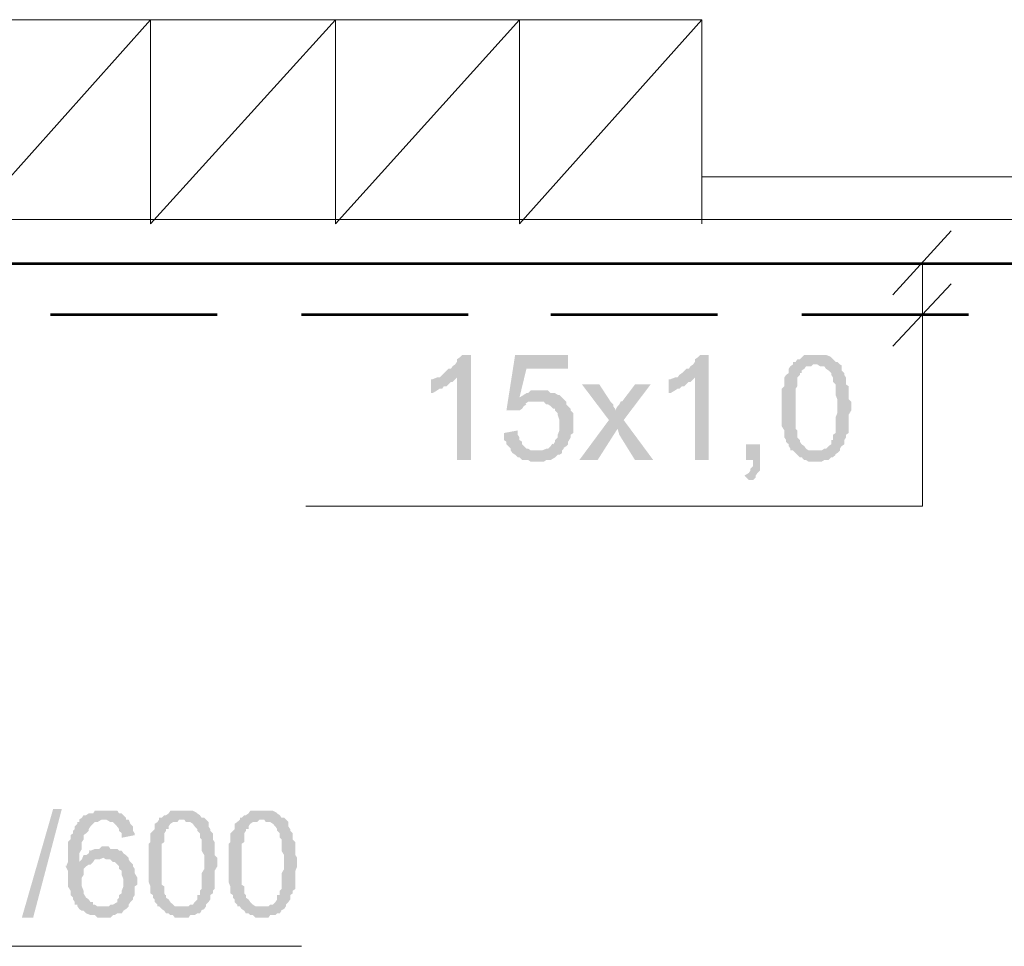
# Model space of a CAD drawing. Header units: millimetres. Extents: x 16 to 647, y 3 to 417.
# Tile 40 of 80: x 181 to 200, y 249 to 267. Entities that reach past the tile are written whole.
import ezdxf

# ---------------------------------------------------------------- set-up
doc = ezdxf.new("R2010")
doc.units = ezdxf.units.MM
doc.header["$MEASUREMENT"] = 0
doc.layers.get('0').update_dxf_attribs({"linetype": 'CONTINUOUS'})

msp = doc.modelspace()

# ---------------------------------------------------------------- hatches: boundary and pattern name
for points in [[(189.677, 260.182), (189.512, 260.182), (189.462, 260.132), (189.412, 260.099), (189.412, 260.05), (189.379, 260), (189.33, 259.967), (189.296, 259.917), (189.247, 259.917), (189.214, 259.884), (189.164, 259.835), (189.131, 259.801), (189.081, 259.752), (189.412, 259.752), (189.412, 258.18), (189.677, 258.18)], [(191.53, 260.182), (190.521, 260.182), (190.355, 259.123), (190.604, 259.123), (190.653, 259.156), (190.686, 259.206), (190.736, 259.239), (190.719, 259.255), (190.769, 259.289), (190.951, 259.289), (191.447, 259.338), (191.414, 259.371), (190.604, 259.371), (190.736, 259.917), (191.53, 259.917)], [(194.21, 260.182), (194.045, 260.182), (193.995, 260.132), (193.946, 260.099), (193.946, 260.05), (193.913, 260), (193.863, 259.967), (193.83, 259.917), (193.78, 259.917), (193.747, 259.884), (193.698, 259.835), (193.648, 259.801), (193.615, 259.752), (193.946, 259.752), (193.946, 258.18), (194.21, 258.18)], [(196.246, 260.182), (196.03, 260.182), (195.981, 260.132), (195.948, 260.099), (195.898, 260.099), (195.865, 260.05), (195.815, 260.05), (195.815, 260), (196.279, 260), (196.328, 259.967), (196.411, 259.967), (196.444, 259.917), (196.494, 259.884), (196.543, 259.835), (196.543, 259.801), (196.576, 259.752), (196.576, 259.669), (196.626, 259.619), (196.626, 259.421), (196.659, 259.338), (196.659, 259.156), (196.659, 259.073), (196.626, 258.991), (196.626, 258.693), (196.576, 258.66), (196.576, 258.561), (196.543, 258.561), (196.543, 258.478), (196.494, 258.445), (196.444, 258.395), (196.411, 258.395), (196.361, 258.362), (195.815, 258.362), (195.865, 258.312), (195.898, 258.279), (195.948, 258.23), (195.981, 258.23), (196.03, 258.18), (196.064, 258.18), (196.113, 258.147), (196.361, 258.147), (196.411, 258.18), (196.494, 258.18), (196.543, 258.23), (196.576, 258.23), (196.626, 258.279), (196.61, 258.279), (196.659, 258.312), (196.709, 258.362), (196.709, 258.395), (196.742, 258.445), (196.792, 258.478), (196.792, 258.561), (196.825, 258.61), (196.825, 258.66), (196.874, 258.693), (196.874, 259.04), (196.924, 259.123), (196.924, 259.289), (196.874, 259.338), (196.874, 259.586), (196.825, 259.619), (196.825, 259.752), (196.792, 259.801), (196.792, 259.835), (196.742, 259.884), (196.742, 259.967), (196.742, 259.983), (196.709, 260), (196.659, 260.05), (196.626, 260.05), (196.576, 260.099), (196.543, 260.132), (196.527, 260.149), (196.444, 260.182), (196.328, 260.182)], [(195.815, 260), (195.766, 259.967), (195.733, 259.917), (195.733, 259.835), (195.683, 259.801), (195.65, 259.752), (195.65, 259.586), (195.6, 259.537), (195.6, 258.825), (195.65, 258.743), (195.65, 258.61), (195.683, 258.561), (195.683, 258.527), (195.733, 258.478), (195.733, 258.445), (195.766, 258.395), (195.766, 258.362), (196.246, 258.362), (196.113, 258.362), (196.064, 258.395), (196.03, 258.445), (195.981, 258.478), (195.948, 258.527), (195.948, 258.561), (195.931, 258.577), (195.898, 258.61), (195.898, 258.743), (195.865, 258.776), (195.865, 259.537), (195.898, 259.586), (195.898, 259.752), (195.948, 259.801), (195.948, 259.835), (195.981, 259.835), (195.981, 259.884), (196.03, 259.917), (196.064, 259.967), (196.163, 259.967), (196.196, 260), (196.246, 260)], [(189.081, 259.752), (189.032, 259.752), (188.949, 259.719), (188.916, 259.719), (188.916, 259.454), (188.949, 259.454), (189.032, 259.504), (189.081, 259.537), (189.131, 259.537), (189.164, 259.586), (189.214, 259.586), (189.247, 259.619), (189.296, 259.669), (189.33, 259.669), (189.379, 259.719), (189.412, 259.752)], [(193.615, 259.752), (193.565, 259.752), (193.482, 259.719), (193.449, 259.719), (193.449, 259.454), (193.482, 259.454), (193.565, 259.504), (193.615, 259.537), (193.648, 259.537), (193.698, 259.586), (193.747, 259.586), (193.78, 259.619), (193.83, 259.669), (193.863, 259.669), (193.913, 259.719), (193.946, 259.752)], [(190.984, 259.504), (190.819, 259.504), (190.769, 259.454), (190.736, 259.454), (190.686, 259.421), (190.604, 259.371), (191.414, 259.371), (191.365, 259.421), (191.332, 259.421), (191.282, 259.454), (191.199, 259.454), (191.15, 259.504), (191.067, 259.504)], [(192.126, 259.619), (191.795, 259.619), (192.308, 258.941), (192.473, 258.776), (192.506, 258.66), (192.804, 258.18), (193.152, 258.18), (192.589, 258.941), (192.424, 259.123), (192.424, 259.156), (192.39, 259.206), (192.39, 259.239), (192.341, 259.289)], [(193.102, 259.619), (192.804, 259.619), (192.556, 259.289), (192.539, 259.305), (192.506, 259.239), (192.473, 259.206), (192.424, 259.123), (192.589, 258.941)], [(191.447, 259.338), (190.951, 259.289), (191.067, 259.289), (191.116, 259.239), (191.15, 259.239), (191.199, 259.206), (191.249, 259.156), (191.282, 259.156), (191.282, 259.123), (191.332, 259.073), (191.332, 259.04), (191.365, 258.941), (191.365, 258.743), (191.332, 258.66), (191.332, 258.61), (191.282, 258.561), (191.282, 258.527), (191.249, 258.478), (191.232, 258.494), (191.199, 258.445), (191.15, 258.395), (191.116, 258.395), (191.034, 258.362), (190.951, 258.362), (191.414, 258.362), (191.447, 258.395), (191.447, 258.412), (191.497, 258.445), (191.53, 258.478), (191.53, 258.527), (191.58, 258.61), (191.58, 258.66), (191.629, 258.693), (191.629, 259.073), (191.58, 259.123), (191.58, 259.156), (191.53, 259.206), (191.497, 259.239), (191.497, 259.289)], [(192.308, 258.941), (191.745, 258.18), (192.093, 258.18), (192.473, 258.776)], [(190.57, 258.743), (190.306, 258.693), (190.306, 258.561), (190.355, 258.527), (190.355, 258.478), (190.388, 258.445), (190.438, 258.395), (190.438, 258.362), (190.471, 258.312), (190.521, 258.279), (190.57, 258.23), (190.604, 258.23), (190.653, 258.18), (190.769, 258.18), (190.819, 258.147), (191.067, 258.147), (191.116, 258.18), (191.199, 258.18), (191.282, 258.23), (191.332, 258.279), (191.365, 258.279), (191.414, 258.312), (191.414, 258.362), (190.819, 258.362), (190.769, 258.395), (190.736, 258.395), (190.686, 258.445), (190.653, 258.478), (190.653, 258.527), (190.604, 258.561), (190.604, 258.61), (190.57, 258.66)], [(195.187, 258.478), (194.922, 258.478), (194.922, 258.18), (195.054, 258.18), (195.054, 258.064), (195.005, 258.015), (195.005, 257.981), (194.972, 257.932), (194.889, 257.882), (194.972, 257.799), (195.054, 257.799), (195.104, 257.849), (195.104, 257.882), (195.137, 257.932), (195.187, 257.981), (195.187, 258.18)], [(181.123, 249.461), (181.719, 251.529), (181.884, 251.529), (181.338, 249.461)], [(182.678, 251.496), (182.513, 251.496), (182.48, 251.446), (182.397, 251.446), (182.347, 251.413), (182.298, 251.413), (182.265, 251.363), (182.215, 251.33), (182.728, 251.33), (182.811, 251.281), (182.86, 251.281), (182.893, 251.248), (182.943, 251.198), (182.926, 251.214), (182.976, 251.148), (182.976, 251.115), (183.026, 251.066), (183.026, 250.983), (183.274, 251.032), (183.274, 251.066), (183.241, 251.115), (183.241, 251.198), (183.191, 251.248), (183.158, 251.33), (183.108, 251.33), (183.108, 251.363), (183.059, 251.413), (183.026, 251.446), (182.976, 251.446), (182.943, 251.496), (182.778, 251.496)], [(184.167, 251.496), (183.952, 251.496), (183.919, 251.446), (183.87, 251.413), (183.836, 251.413), (183.787, 251.363), (183.737, 251.363), (183.737, 251.33), (184.217, 251.33), (184.25, 251.281), (184.333, 251.281), (184.382, 251.248), (184.416, 251.198), (184.465, 251.148), (184.465, 251.115), (184.515, 251.066), (184.515, 250.983), (184.548, 250.95), (184.548, 250.735), (184.598, 250.652), (184.598, 250.47), (184.598, 250.387), (184.548, 250.304), (184.548, 250.007), (184.515, 249.974), (184.515, 249.891), (184.465, 249.891), (184.465, 249.808), (184.416, 249.758), (184.382, 249.709), (184.333, 249.709), (184.3, 249.676), (183.737, 249.676), (183.787, 249.626), (183.836, 249.593), (183.87, 249.543), (183.919, 249.543), (183.952, 249.51), (184.002, 249.51), (184.035, 249.461), (184.3, 249.461), (184.333, 249.51), (184.416, 249.51), (184.465, 249.543), (184.515, 249.543), (184.548, 249.593), (184.531, 249.593), (184.598, 249.626), (184.631, 249.676), (184.631, 249.709), (184.68, 249.758), (184.713, 249.808), (184.713, 249.891), (184.763, 249.924), (184.763, 249.974), (184.796, 250.007), (184.796, 250.354), (184.846, 250.437), (184.846, 250.602), (184.796, 250.652), (184.796, 250.9), (184.763, 250.95), (184.763, 251.066), (184.713, 251.115), (184.713, 251.148), (184.68, 251.198), (184.68, 251.281), (184.664, 251.297), (184.631, 251.33), (184.598, 251.363), (184.548, 251.363), (184.515, 251.413), (184.465, 251.446), (184.449, 251.463), (184.382, 251.496), (184.25, 251.496)], [(185.69, 251.496), (185.474, 251.496), (185.441, 251.446), (185.392, 251.413), (185.359, 251.413), (185.309, 251.363), (185.276, 251.363), (185.276, 251.33), (185.739, 251.33), (185.772, 251.281), (185.855, 251.281), (185.905, 251.248), (185.954, 251.198), (185.987, 251.148), (185.987, 251.115), (186.037, 251.066), (186.037, 250.983), (186.07, 250.95), (186.07, 250.735), (186.12, 250.652), (186.12, 250.47), (186.12, 250.387), (186.07, 250.304), (186.07, 250.007), (186.037, 249.974), (186.037, 249.891), (185.987, 249.891), (185.987, 249.808), (185.954, 249.758), (185.905, 249.709), (185.855, 249.709), (185.822, 249.676), (185.276, 249.676), (185.309, 249.626), (185.359, 249.593), (185.392, 249.543), (185.441, 249.543), (185.474, 249.51), (185.524, 249.51), (185.574, 249.461), (185.822, 249.461), (185.855, 249.51), (185.954, 249.51), (185.987, 249.543), (186.037, 249.543), (186.07, 249.593), (186.054, 249.593), (186.12, 249.626), (186.153, 249.676), (186.153, 249.709), (186.202, 249.758), (186.236, 249.808), (186.236, 249.891), (186.285, 249.924), (186.285, 249.974), (186.335, 250.007), (186.335, 250.354), (186.368, 250.437), (186.368, 250.602), (186.335, 250.652), (186.335, 250.9), (186.285, 250.95), (186.285, 251.066), (186.236, 251.115), (186.236, 251.148), (186.202, 251.198), (186.202, 251.281), (186.186, 251.297), (186.153, 251.33), (186.12, 251.363), (186.07, 251.363), (186.037, 251.413), (185.987, 251.446), (185.971, 251.463), (185.905, 251.496), (185.772, 251.496)], [(182.215, 251.33), (182.215, 251.281), (182.182, 251.281), (182.182, 251.248), (182.132, 251.198), (182.132, 251.148), (182.099, 251.115), (182.099, 251.066), (182.05, 251.032), (182.05, 250.95), (182, 250.9), (182, 250.52), (181.967, 250.437), (181.95, 250.453), (182, 250.354), (182, 250.056), (182.05, 249.974), (182.05, 249.891), (182.099, 249.841), (182.099, 249.808), (182.132, 249.758), (182.132, 249.709), (182.182, 249.709), (182.182, 249.676), (182.215, 249.626), (182.265, 249.593), (182.298, 249.593), (182.347, 249.543), (182.43, 249.51), (182.513, 249.51), (182.562, 249.461), (182.811, 249.461), (182.86, 249.51), (182.893, 249.51), (182.943, 249.543), (183.026, 249.543), (183.059, 249.593), (183.108, 249.626), (183.158, 249.676), (182.562, 249.676), (182.513, 249.709), (182.48, 249.709), (182.48, 249.758), (182.43, 249.758), (182.397, 249.808), (182.347, 249.841), (182.298, 249.924), (182.298, 249.974), (182.265, 250.056), (182.265, 250.222), (182.298, 250.271), (182.298, 250.387), (182.347, 250.437), (182.397, 250.47), (182.43, 250.47), (182.48, 250.52), (182.215, 250.52), (182.215, 250.685), (182.265, 250.768), (182.265, 250.9), (182.298, 250.95), (182.298, 251.032), (182.347, 251.066), (182.397, 251.115), (182.397, 251.148), (182.43, 251.198), (182.48, 251.248), (182.513, 251.281), (182.562, 251.281), (182.645, 251.33), (182.678, 251.33)], [(183.737, 251.33), (183.704, 251.281), (183.654, 251.248), (183.654, 251.148), (183.621, 251.115), (183.572, 251.066), (183.572, 250.9), (183.539, 250.867), (183.539, 250.139), (183.572, 250.056), (183.572, 249.924), (183.621, 249.891), (183.621, 249.841), (183.654, 249.808), (183.654, 249.758), (183.704, 249.709), (183.704, 249.676), (184.167, 249.676), (184.035, 249.676), (184.002, 249.709), (183.952, 249.758), (183.919, 249.808), (183.87, 249.841), (183.87, 249.891), (183.853, 249.891), (183.836, 249.924), (183.836, 250.056), (183.787, 250.089), (183.787, 250.867), (183.836, 250.9), (183.836, 251.066), (183.87, 251.115), (183.87, 251.148), (183.919, 251.148), (183.919, 251.198), (183.952, 251.248), (184.002, 251.281), (184.085, 251.281), (184.118, 251.33), (184.167, 251.33)], [(185.276, 251.33), (185.226, 251.281), (185.177, 251.248), (185.177, 251.148), (185.144, 251.115), (185.094, 251.066), (185.094, 250.9), (185.061, 250.867), (185.061, 250.139), (185.094, 250.056), (185.094, 249.924), (185.144, 249.891), (185.144, 249.841), (185.177, 249.808), (185.177, 249.758), (185.226, 249.709), (185.226, 249.676), (185.69, 249.676), (185.574, 249.676), (185.524, 249.709), (185.474, 249.758), (185.441, 249.808), (185.392, 249.841), (185.392, 249.891), (185.359, 249.924), (185.359, 250.056), (185.309, 250.089), (185.309, 250.867), (185.359, 250.9), (185.359, 251.066), (185.392, 251.115), (185.392, 251.148), (185.441, 251.148), (185.441, 251.198), (185.474, 251.248), (185.524, 251.281), (185.607, 251.281), (185.656, 251.33), (185.69, 251.33)], [(182.728, 250.817), (182.645, 250.817), (182.596, 250.768), (182.513, 250.768), (182.43, 250.735), (182.414, 250.751), (182.397, 250.685), (182.347, 250.652), (182.298, 250.652), (182.265, 250.569), (182.215, 250.52), (182.48, 250.52), (182.513, 250.569), (182.596, 250.569), (182.678, 250.602), (183.158, 250.602), (183.108, 250.652), (183.059, 250.685), (183.026, 250.735), (182.976, 250.735), (182.943, 250.768), (182.811, 250.768), (182.778, 250.817)], [(183.158, 250.602), (182.678, 250.602), (182.728, 250.569), (182.811, 250.569), (182.86, 250.52), (182.893, 250.52), (182.943, 250.47), (182.976, 250.437), (182.976, 250.387), (183.026, 250.354), (183.026, 250.271), (183.059, 250.189), (183.059, 250.056), (183.026, 249.974), (183.026, 249.924), (182.976, 249.891), (182.976, 249.841), (182.943, 249.808), (182.943, 249.758), (182.86, 249.709), (182.811, 249.709), (182.778, 249.676), (182.678, 249.676), (183.158, 249.676), (183.158, 249.709), (183.191, 249.758), (183.241, 249.808), (183.241, 249.841), (183.274, 249.891), (183.274, 250.056), (183.324, 250.089), (183.324, 250.222), (183.274, 250.304), (183.274, 250.387), (183.241, 250.437), (183.241, 250.47), (183.191, 250.52), (183.158, 250.569)]]:
    msp.add_hatch(color=7).paths.add_polyline_path(points)

# ---------------------------------------------------------------- linework, layer by layer
at = {"color": 252, "linetype": 'Continuous', "lineweight": 18, "true_color": 0x989898}
for points in [[(194.078, 266.569), (159.73, 266.569)], [(180.097, 262.68), (183.572, 266.569)], [(183.572, 266.569), (183.572, 262.68), (187.096, 266.569)], [(187.096, 266.569), (187.096, 262.68)], [(187.096, 262.68), (190.604, 266.569)], [(190.604, 266.569), (190.604, 262.68)], [(190.604, 262.68), (194.078, 266.569)], [(194.078, 266.569), (194.078, 262.68)], [(220.898, 263.574), (194.078, 263.574)], [(220.898, 262.763), (159.73, 262.763)]]:
    msp.add_lwpolyline(points, dxfattribs=at)
at = {"color": 7, "linetype": 'Continuous', "lineweight": 20}
for points in [[(197.718, 261.324), (198.827, 262.548)], [(198.281, 257.303), (198.281, 261.919)], [(197.718, 260.347), (198.827, 261.539)], [(198.281, 257.303), (186.533, 257.303)], [(168.582, 248.915), (186.451, 248.915), (186.451, 248.915)]]:
    msp.add_lwpolyline(points, dxfattribs=at)
at = {"color": 7, "linetype": 'Continuous', "lineweight": 53}
for points in [[(203.277, 261.919), (169.045, 261.919)], [(203.277, 261.919), (169.045, 261.919), (169.045, 261.919)], [(184.846, 260.943), (181.669, 260.943)], [(184.846, 260.943), (181.669, 260.943)], [(189.627, 260.943), (186.451, 260.943)], [(189.627, 260.943), (186.451, 260.943)], [(194.376, 260.943), (191.199, 260.943)], [(194.376, 260.943), (191.199, 260.943)], [(199.158, 260.943), (195.981, 260.943)], [(199.158, 260.943), (195.981, 260.943)]]:
    msp.add_lwpolyline(points, dxfattribs=at)

doc.saveas('drawing.dxf')
